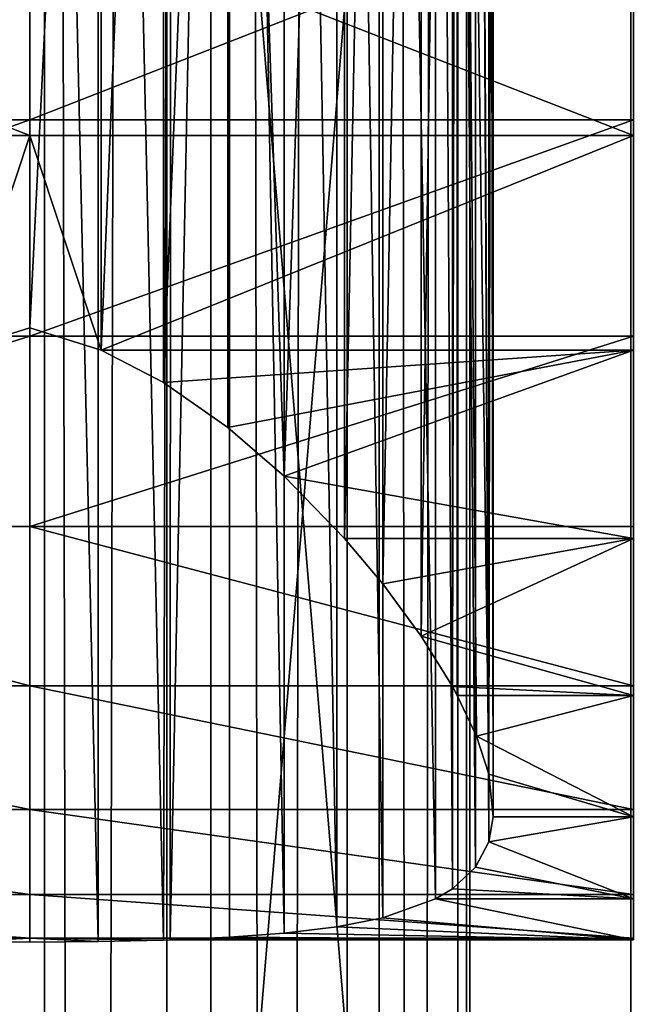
# Model space of a CAD drawing. Header units: millimetres. Extents: x 28 to 403, y -1162 to 452.
# Tile 14 of 44: x 215 to 223, y -11 to 2. Entities that reach past the tile are written whole.
import ezdxf

# ---------------------------------------------------------------- set-up
doc = ezdxf.new("R2010")
doc.units = ezdxf.units.MM
doc.header["$LTSCALE"] = 25.4
doc.layers.get('0').update_dxf_attribs({"true_color": 0xff5454})

# ---------------------------------------------------------------- blocks, each defined once
blk = doc.blocks.new('VIPER-I-6641.STL')
at = {"color": 0}
mesh = blk.add_polyface(dxfattribs=at)
corners = [(216.844, 339.829, 476.949), (214.26, -926.445, 258.377), (214.26, 339.803, 477.098), (216.844, -926.419, 258.227)]
mesh.append_faces([[corners[k] for k in face] for face in [(0, 1, 2), (1, 0, 3)]], dxfattribs={"vtx0": -1, "color": 0})
mesh = blk.add_polyface(dxfattribs=at)
corners = [(219.158, 339.632, 478.092), (216.844, -926.419, 258.227), (216.844, 339.829, 476.949), (219.158, -926.617, 259.371)]
mesh.append_faces([[corners[k] for k in face] for face in [(0, 1, 2), (1, 0, 3)]], dxfattribs={"vtx0": -1, "color": 0})
mesh = blk.add_polyface(dxfattribs=at)
corners = [(219.158, -926.617, 259.371), (220.581, 339.264, 480.223), (220.581, -926.985, 261.501), (219.158, 339.632, 478.092)]
mesh.append_faces([[corners[k] for k in face] for face in [(0, 1, 2), (1, 0, 3)]], dxfattribs={"vtx0": -1, "color": 0})
mesh = blk.add_polyface(dxfattribs=at)
corners = [(220.581, -926.985, 261.501), (220.733, 338.824, 482.769), (220.733, -927.425, 264.047), (220.581, 339.264, 480.223)]
mesh.append_faces([[corners[k] for k in face] for face in [(0, 1, 2), (1, 0, 3)]], dxfattribs={"vtx0": -1, "color": 0})
mesh = blk.add_polyface(dxfattribs=at)
corners = [(220.733, -927.425, 264.047), (219.572, 338.43, 485.048), (219.572, -927.818, 266.327), (220.733, 338.824, 482.769)]
mesh.append_faces([[corners[k] for k in face] for face in [(0, 1, 2), (1, 0, 3)]], dxfattribs={"vtx0": -1, "color": 0})
mesh = blk.add_polyface(dxfattribs=at)
corners = [(219.572, -927.818, 266.327), (217.41, 338.188, 486.451), (217.41, -928.061, 267.729), (219.572, 338.43, 485.048)]
mesh.append_faces([[corners[k] for k in face] for face in [(0, 1, 2), (1, 0, 3)]], dxfattribs={"vtx0": -1, "color": 0})
mesh = blk.add_polyface(dxfattribs=at)
corners = [(217.41, -928.061, 267.729), (214.827, 338.162, 486.6), (214.827, -928.087, 267.879), (217.41, 338.188, 486.451)]
mesh.append_faces([[corners[k] for k in face] for face in [(0, 1, 2), (1, 0, 3)]], dxfattribs={"vtx0": -1, "color": 0})
mesh = blk.add_polyface(dxfattribs=at)
corners = [(184.747, -20.085, 689.171), (182.065, 12.274, 689.171), (180.706, -4.129, 689.171), (188.677, 27.347, 689.171), (193.749, -33.864, 689.171), (199.825, 39.457, 689.171), (206.738, -43.974, 689.171), (214.3, 47.291, 689.171), (222.306, -49.318, 689.171), (230.535, 50, 689.171), (230.535, -50, 689.171), (238.765, -49.318, 689.171), (246.77, 47.291, 689.171), (254.333, -43.974, 689.171), (261.246, 39.457, 689.171), (267.322, -33.864, 689.171), (272.394, 27.347, 689.171), (276.324, -20.085, 689.171), (279.005, 12.274, 689.171), (280.365, -4.129, 689.171)]
mesh.append_faces([[corners[k] for k in face] for face in [(0, 1, 2), (18, 17, 19)]], dxfattribs={"vtx0": -1, "color": 0})
mesh.append_faces([[corners[k] for k in face] for face in [(1, 0, 3), (3, 4, 5), (5, 6, 7), (7, 8, 9), (9, 11, 12), (12, 13, 14), (14, 15, 16), (16, 17, 18)]], dxfattribs={"vtx0": -1, "vtx1": -1, "color": 0})
mesh.append_faces([[corners[k] for k in face] for face in [(3, 0, 4), (5, 4, 6), (7, 6, 8), (9, 8, 10), (9, 10, 11), (12, 11, 13), (14, 13, 15), (16, 15, 17)]], dxfattribs={"vtx0": -1, "vtx2": -1, "color": 0})
mesh = blk.add_polyface(dxfattribs=at)
corners = [(184.974, 11.538, 664.621), (183.696, -3.881, 664.621), (183.696, 3.881, 664.621), (184.974, -11.538, 664.621), (187.494, 18.88, 664.621), (187.494, -18.88, 664.621), (191.189, 25.707, 664.621), (191.189, -25.707, 664.621), (195.956, 31.832, 664.621), (195.956, -31.832, 664.621), (201.667, 37.09, 664.621), (201.667, -37.09, 664.621), (208.166, 41.335, 664.621), (208.166, -41.335, 664.621), (215.274, 44.453, 664.621), (215.274, -44.453, 664.621), (222.799, 46.359, 664.621), (222.799, -46.359, 664.621), (225.535, 0, 664.621), (230.535, 47, 664.621), (226.205, 2.5, 664.621), (228.035, 4.33, 664.621), (230.535, 5, 664.621), (238.271, 46.359, 664.621), (233.035, 4.33, 664.621), (234.865, 2.5, 664.621), (235.535, 0, 664.621), (230.535, -47, 664.621), (226.205, -2.5, 664.621), (228.035, -4.33, 664.621), (230.535, -5, 664.621), (233.035, -4.33, 664.621), (238.271, -46.359, 664.621), (234.865, -2.5, 664.621), (245.796, 44.453, 664.621), (245.796, -44.453, 664.621), (252.905, 41.335, 664.621), (252.905, -41.335, 664.621), (259.403, 37.09, 664.621), (259.403, -37.09, 664.621), (265.114, 31.832, 664.621), (265.114, -31.832, 664.621), (269.882, 25.707, 664.621), (269.882, -25.707, 664.621), (273.577, 18.88, 664.621), (273.577, -18.88, 664.621), (276.097, 11.538, 664.621), (276.097, -11.538, 664.621), (277.375, 3.881, 664.621), (277.375, -3.881, 664.621)]
mesh.append_faces([[corners[k] for k in face] for face in [(0, 1, 2), (47, 48, 49)]], dxfattribs={"vtx0": -1, "color": 0})
mesh.append_faces([[corners[k] for k in face] for face in [(1, 0, 3), (3, 4, 5), (5, 6, 7), (7, 8, 9), (9, 10, 11), (11, 12, 13), (13, 14, 15), (15, 16, 17), (18, 19, 20), (20, 19, 21), (21, 19, 22), (22, 23, 24), (24, 23, 25), (25, 23, 26), (27, 31, 32), (32, 34, 35), (35, 36, 37), (37, 38, 39), (39, 40, 41), (41, 42, 43), (43, 44, 45), (45, 46, 47)]], dxfattribs={"vtx0": -1, "vtx1": -1, "color": 0})
mesh.append_faces([[corners[k] for k in face] for face in [(17, 16, 18), (32, 26, 23)]], dxfattribs={"vtx0": -1, "vtx1": -1, "vtx2": -1, "color": 0})
mesh.append_faces([[corners[k] for k in face] for face in [(3, 0, 4), (5, 4, 6), (7, 6, 8), (9, 8, 10), (11, 10, 12), (13, 12, 14), (15, 14, 16), (18, 16, 19), (22, 19, 23), (18, 27, 17), (27, 18, 28), (27, 28, 29), (27, 29, 30), (27, 30, 31), (32, 31, 33), (32, 33, 26), (32, 23, 34), (35, 34, 36), (37, 36, 38), (39, 38, 40), (41, 40, 42), (43, 42, 44), (45, 44, 46), (47, 46, 48)]], dxfattribs={"vtx0": -1, "vtx2": -1, "color": 0})
mesh = blk.add_polyface(dxfattribs=at)
corners = [(215.085, 28.46, 421.379), (215.085, -9.922, 411.917), (215.085, -9.972, 414.74), (215.085, -9.36, 408.662), (215.085, -8.269, 405.544), (215.085, -6.681, 402.648), (215.085, -4.637, 400.053), (215.085, -2.194, 397.83), (215.085, 0.581, 396.039), (215.085, 3.614, 394.729), (215.085, 6.821, 393.936), (215.085, 10.114, 393.682), (215.085, 13.404, 393.974), (215.085, 16.602, 394.803), (215.085, 19.619, 396.147), (215.085, 22.374, 397.97), (215.085, 24.791, 400.221), (215.085, 26.805, 402.839), (215.085, 28.361, 405.753), (215.085, 29.416, 408.883), (215.085, 29.36, 418.702), (215.085, 29.922, 415.447), (215.085, 29.941, 412.144)]
mesh.append_faces([[corners[k] for k in face] for face in [(0, 1, 2), (19, 21, 22)]], dxfattribs={"vtx0": -1, "color": 0})
mesh.append_faces([[corners[k] for k in face] for face in [(1, 0, 3), (3, 0, 4), (4, 0, 5), (5, 0, 6), (6, 0, 7), (7, 0, 8), (8, 0, 9), (9, 0, 10), (10, 0, 11), (11, 0, 12), (12, 0, 13), (13, 0, 14), (14, 0, 15), (15, 0, 16), (16, 0, 17), (17, 0, 18), (18, 0, 19)]], dxfattribs={"vtx0": -1, "vtx1": -1, "color": 0})
mesh.append_faces([[corners[k] for k in face] for face in [(19, 0, 20), (19, 20, 21)]], dxfattribs={"vtx0": -1, "vtx2": -1, "color": 0})
mesh = blk.add_polyface(dxfattribs=at)
corners = [(222.835, -9.922, 411.917), (222.835, -9.416, 418.481), (222.835, -9.941, 415.22), (222.835, -9.36, 408.662), (222.835, -8.361, 421.612), (222.835, -8.269, 405.544), (222.835, -6.805, 424.526), (222.835, -6.681, 402.648), (222.835, -4.791, 427.144), (222.835, -4.637, 400.053), (222.835, -2.374, 429.395), (222.835, -2.194, 397.83), (222.835, 0.381, 431.217), (222.835, 0.581, 396.039), (222.835, 3.398, 432.561), (222.835, 3.614, 394.729), (222.835, 6.596, 433.39), (222.835, 6.821, 393.936), (222.835, 9.886, 433.682), (222.835, 10.114, 393.682), (222.835, 13.179, 433.428), (222.835, 13.404, 393.974), (222.835, 16.386, 432.635), (222.835, 16.602, 394.803), (222.835, 19.419, 431.326), (222.835, 19.619, 396.147), (222.835, 22.194, 429.535), (222.835, 22.374, 397.97), (222.835, 24.637, 427.311), (222.835, 24.791, 400.221), (222.835, 26.681, 424.716), (222.835, 26.805, 402.839), (222.835, 28.269, 421.82), (222.835, 28.361, 405.753), (222.835, 29.36, 418.702), (222.835, 29.416, 408.883), (222.835, 29.922, 415.447), (222.835, 29.941, 412.144)]
mesh.append_faces([[corners[k] for k in face] for face in [(0, 1, 2), (36, 35, 37)]], dxfattribs={"vtx0": -1, "color": 0})
mesh.append_faces([[corners[k] for k in face] for face in [(1, 3, 4), (4, 5, 6), (6, 7, 8), (8, 9, 10), (10, 11, 12), (12, 13, 14), (14, 15, 16), (16, 17, 18), (18, 19, 20), (20, 21, 22), (22, 23, 24), (24, 25, 26), (26, 27, 28), (28, 29, 30), (30, 31, 32), (32, 33, 34), (34, 35, 36)]], dxfattribs={"vtx0": -1, "vtx1": -1, "color": 0})
mesh.append_faces([[corners[k] for k in face] for face in [(1, 0, 3), (4, 3, 5), (6, 5, 7), (8, 7, 9), (10, 9, 11), (12, 11, 13), (14, 13, 15), (16, 15, 17), (18, 17, 19), (20, 19, 21), (22, 21, 23), (24, 23, 25), (26, 25, 27), (28, 27, 29), (30, 29, 31), (32, 31, 33), (34, 33, 35)]], dxfattribs={"vtx0": -1, "vtx2": -1, "color": 0})
mesh = blk.add_polyface(dxfattribs=at)
corners = [(214.209, -9.963, 414.902), (215.085, 28.46, 421.379), (214.208, 28.397, 421.529), (215.085, -9.972, 414.74)]
mesh.append_faces([[corners[k] for k in face] for face in [(0, 1, 2), (1, 0, 3)]], dxfattribs={"vtx0": -1, "color": 0})
mesh = blk.add_polyface(dxfattribs=at)
corners = [(215.963, -9.963, 414.903), (215.085, 28.46, 421.379), (215.085, -9.972, 414.74), (215.962, 28.397, 421.528)]
mesh.append_faces([[corners[k] for k in face] for face in [(0, 1, 2), (1, 0, 3)]], dxfattribs={"vtx0": -1, "color": 0})
mesh = blk.add_polyface(dxfattribs=at)
corners = [(216.804, -9.944, 415.181), (215.962, 28.397, 421.528), (215.963, -9.963, 414.903)]
mesh.append_faces([[corners[k] for k in face] for face in [(0, 1, 2)]], dxfattribs={"color": 0})
mesh = blk.add_polyface(dxfattribs=at)
corners = [(216.899, 28.269, 421.82), (215.962, 28.397, 421.528), (216.804, -9.944, 415.181)]
mesh.append_faces([[corners[k] for k in face] for face in [(0, 1, 2)]], dxfattribs={"color": 0})
mesh = blk.add_polyface(dxfattribs=at)
corners = [(216.899, 28.269, 421.82), (216.804, -9.944, 415.181), (216.886, -9.941, 415.215)]
mesh.append_faces([[corners[k] for k in face] for face in [(0, 1, 2)]], dxfattribs={"color": 0})
mesh = blk.add_polyface(dxfattribs=at)
corners = [(217.655, 28.11, 422.169), (216.899, 28.269, 421.82), (216.886, -9.941, 415.215)]
mesh.append_faces([[corners[k] for k in face] for face in [(0, 1, 2)]], dxfattribs={"color": 0})
mesh = blk.add_polyface(dxfattribs=at)
corners = [(217.655, 28.11, 422.169), (216.886, -9.941, 415.215), (217.65, -9.908, 415.599)]
mesh.append_faces([[corners[k] for k in face] for face in [(0, 1, 2)]], dxfattribs={"color": 0})
mesh = blk.add_polyface(dxfattribs=at)
corners = [(218.35, -9.857, 416.074), (217.655, 28.11, 422.169), (217.65, -9.908, 415.599), (218.35, 27.904, 422.596)]
mesh.append_faces([[corners[k] for k in face] for face in [(0, 1, 2), (1, 0, 3)]], dxfattribs={"vtx0": -1, "color": 0})
mesh = blk.add_polyface(dxfattribs=at)
corners = [(219.027, -9.775, 416.676), (218.35, 27.904, 422.596), (218.35, -9.857, 416.074), (219.029, 27.623, 423.139)]
mesh.append_faces([[corners[k] for k in face] for face in [(0, 1, 2), (1, 0, 3)]], dxfattribs={"vtx0": -1, "color": 0})
mesh = blk.add_polyface(dxfattribs=at)
corners = [(219.616, -9.658, 417.366), (219.029, 27.623, 423.139), (219.027, -9.775, 416.676), (219.616, 27.283, 423.747)]
mesh.append_faces([[corners[k] for k in face] for face in [(0, 1, 2), (1, 0, 3)]], dxfattribs={"vtx0": -1, "color": 0})
mesh = blk.add_polyface(dxfattribs=at)
corners = [(220.293, -9.416, 418.481), (219.616, 27.283, 423.747), (219.616, -9.658, 417.366), (220.293, 26.681, 424.716)]
mesh.append_faces([[corners[k] for k in face] for face in [(0, 1, 2), (1, 0, 3)]], dxfattribs={"vtx0": -1, "color": 0})
mesh = blk.add_polyface(dxfattribs=at)
corners = [(220.512, -9.285, 418.981), (220.293, 26.681, 424.716), (220.293, -9.416, 418.481), (220.512, 26.39, 425.144)]
mesh.append_faces([[corners[k] for k in face] for face in [(0, 1, 2), (1, 0, 3)]], dxfattribs={"vtx0": -1, "color": 0})
mesh = blk.add_polyface(dxfattribs=at)
corners = [(220.805, -9.01, 419.896), (220.512, 26.39, 425.144), (220.512, -9.285, 418.981), (220.804, 25.827, 425.909)]
mesh.append_faces([[corners[k] for k in face] for face in [(0, 1, 2), (1, 0, 3)]], dxfattribs={"vtx0": -1, "color": 0})
mesh = blk.add_polyface(dxfattribs=at)
corners = [(220.977, -8.683, 420.82), (220.804, 25.827, 425.909), (220.805, -9.01, 419.896), (220.977, 25.206, 426.674)]
mesh.append_faces([[corners[k] for k in face] for face in [(0, 1, 2), (1, 0, 3)]], dxfattribs={"vtx0": -1, "color": 0})
mesh = blk.add_polyface(dxfattribs=at)
corners = [(221.033, -8.361, 421.612), (220.977, 25.206, 426.674), (220.977, -8.683, 420.82), (221.033, 24.637, 427.311)]
mesh.append_faces([[corners[k] for k in face] for face in [(0, 1, 2), (1, 0, 3)]], dxfattribs={"vtx0": -1, "color": 0})
mesh = blk.add_polyface(dxfattribs=at)
corners = [(220.977, -7.817, 422.768), (221.033, 24.637, 427.311), (221.033, -8.361, 421.612), (220.977, 23.737, 428.218)]
mesh.append_faces([[corners[k] for k in face] for face in [(0, 1, 2), (1, 0, 3)]], dxfattribs={"vtx0": -1, "color": 0})
mesh = blk.add_polyface(dxfattribs=at)
corners = [(220.977, 23.737, 428.218), (220.977, -7.817, 422.768), (220.818, 22.974, 428.903)]
mesh.append_faces([[corners[k] for k in face] for face in [(0, 1, 2)]], dxfattribs={"color": 0})
mesh = blk.add_polyface(dxfattribs=at)
corners = [(220.818, 22.974, 428.903), (220.977, -7.817, 422.768), (220.572, 22.192, 429.536)]
mesh.append_faces([[corners[k] for k in face] for face in [(0, 1, 2)]], dxfattribs={"color": 0})
mesh = blk.add_polyface(dxfattribs=at)
corners = [(220.511, -6.692, 424.699), (220.572, 22.192, 429.536), (220.573, -6.805, 424.526), (220.512, 22.031, 429.659)]
mesh.append_faces([[corners[k] for k in face] for face in [(0, 1, 2), (1, 0, 3)]], dxfattribs={"vtx0": -1, "color": 0})
mesh = blk.add_polyface(dxfattribs=at)
corners = [(220.572, 22.192, 429.536), (220.977, -7.817, 422.768), (220.819, -7.329, 423.668)]
mesh.append_faces([[corners[k] for k in face] for face in [(0, 1, 2)]], dxfattribs={"color": 0})
mesh = blk.add_polyface(dxfattribs=at)
corners = [(220.572, 22.192, 429.536), (220.819, -7.329, 423.668), (220.573, -6.805, 424.526)]
mesh.append_faces([[corners[k] for k in face] for face in [(0, 1, 2)]], dxfattribs={"color": 0})
mesh = blk.add_polyface(dxfattribs=at)
corners = [(220.111, -6.046, 425.621), (220.512, 22.031, 429.659), (220.511, -6.692, 424.699), (220.111, 21.111, 430.312)]
mesh.append_faces([[corners[k] for k in face] for face in [(0, 1, 2), (1, 0, 3)]], dxfattribs={"vtx0": -1, "color": 0})
mesh = blk.add_polyface(dxfattribs=at)
corners = [(219.616, -5.373, 426.476), (220.111, 21.111, 430.312), (220.111, -6.046, 425.621), (219.616, 20.19, 430.892)]
mesh.append_faces([[corners[k] for k in face] for face in [(0, 1, 2), (1, 0, 3)]], dxfattribs={"vtx0": -1, "color": 0})
mesh = blk.add_polyface(dxfattribs=at)
corners = [(219.127, -4.791, 427.144), (219.616, 20.19, 430.892), (219.616, -5.373, 426.476), (219.127, 19.419, 431.326)]
mesh.append_faces([[corners[k] for k in face] for face in [(0, 1, 2), (1, 0, 3)]], dxfattribs={"vtx0": -1, "color": 0})
mesh = blk.add_polyface(dxfattribs=at)
corners = [(219.127, 19.419, 431.326), (218.35, -3.992, 427.973), (218.35, 18.387, 431.838), (219.127, -4.791, 427.144)]
mesh.append_faces([[corners[k] for k in face] for face in [(0, 1, 2), (1, 0, 3)]], dxfattribs={"vtx0": -1, "color": 0})
mesh = blk.add_polyface(dxfattribs=at)
corners = [(217.628, 17.602, 432.181), (218.35, -3.992, 427.973), (217.626, -3.365, 428.561), (218.35, 18.387, 431.838)]
mesh.append_faces([[corners[k] for k in face] for face in [(0, 1, 2), (1, 0, 3)]], dxfattribs={"vtx0": -1, "color": 0})
mesh = blk.add_polyface(dxfattribs=at)
corners = [(217.628, 17.602, 432.181), (216.804, -2.79, 429.058), (216.804, 16.891, 432.458), (217.626, -3.365, 428.561)]
mesh.append_faces([[corners[k] for k in face] for face in [(0, 1, 2), (1, 0, 3)]], dxfattribs={"vtx0": -1, "color": 0})
mesh = blk.add_polyface(dxfattribs=at)
corners = [(216.804, 16.891, 432.458), (216.002, -2.374, 429.395), (216.002, 16.386, 432.635), (216.804, -2.79, 429.058)]
mesh.append_faces([[corners[k] for k in face] for face in [(0, 1, 2), (1, 0, 3)]], dxfattribs={"vtx0": -1, "color": 0})
mesh = blk.add_polyface(dxfattribs=at)
corners = [(215.085, 16.044, 432.747), (214.169, -2.374, 429.395), (214.169, 16.386, 432.635), (215.085, -2.089, 429.615)]
mesh.append_faces([[corners[k] for k in face] for face in [(0, 1, 2), (1, 0, 3)]], dxfattribs={"vtx0": -1, "color": 0})
mesh = blk.add_polyface(dxfattribs=at)
corners = [(216.002, 16.386, 432.635), (215.085, -2.089, 429.615), (215.085, 16.044, 432.747), (216.002, -2.374, 429.395)]
mesh.append_faces([[corners[k] for k in face] for face in [(0, 1, 2), (1, 0, 3)]], dxfattribs={"vtx0": -1, "color": 0})
mesh = blk.add_polyface(dxfattribs=at)
corners = [(215.085, 0.381, 431.217), (215.085, 16.044, 432.747), (215.085, -2.089, 429.615), (215.085, 3.398, 432.561), (215.085, 6.596, 433.39), (215.085, 9.886, 433.682), (215.085, 13.179, 433.428)]
mesh.append_faces([[corners[k] for k in face] for face in [(0, 1, 2), (1, 5, 6)]], dxfattribs={"vtx0": -1, "color": 0})
mesh.append_faces([[corners[k] for k in face] for face in [(1, 0, 3), (1, 3, 4), (1, 4, 5)]], dxfattribs={"vtx0": -1, "vtx2": -1, "color": 0})
mesh = blk.add_polyface(dxfattribs=at)
corners = [(215.085, 3.614, 394.729), (207.335, 0.581, 396.039), (207.335, 3.614, 394.729), (215.085, 0.581, 396.039)]
mesh.append_faces([[corners[k] for k in face] for face in [(0, 1, 2), (1, 0, 3)]], dxfattribs={"vtx0": -1, "color": 0})
mesh = blk.add_polyface(dxfattribs=at)
corners = [(222.835, 3.614, 394.729), (215.085, 0.581, 396.039), (215.085, 3.614, 394.729), (222.835, 0.581, 396.039)]
mesh.append_faces([[corners[k] for k in face] for face in [(0, 1, 2), (1, 0, 3)]], dxfattribs={"vtx0": -1, "color": 0})
mesh = blk.add_polyface(dxfattribs=at)
corners = [(215.085, 0.381, 431.217), (207.335, 3.398, 432.561), (207.335, 0.381, 431.217), (215.085, 3.398, 432.561)]
mesh.append_faces([[corners[k] for k in face] for face in [(0, 1, 2), (1, 0, 3)]], dxfattribs={"vtx0": -1, "color": 0})
mesh = blk.add_polyface(dxfattribs=at)
corners = [(222.835, 0.381, 431.217), (215.085, 3.398, 432.561), (215.085, 0.381, 431.217), (222.835, 3.398, 432.561)]
mesh.append_faces([[corners[k] for k in face] for face in [(0, 1, 2), (1, 0, 3)]], dxfattribs={"vtx0": -1, "color": 0})
mesh = blk.add_polyface(dxfattribs=at)
corners = [(215.085, 0.581, 396.039), (207.335, -2.194, 397.83), (207.335, 0.581, 396.039), (215.085, -2.194, 397.83)]
mesh.append_faces([[corners[k] for k in face] for face in [(0, 1, 2), (1, 0, 3)]], dxfattribs={"vtx0": -1, "color": 0})
mesh = blk.add_polyface(dxfattribs=at)
corners = [(222.835, 0.581, 396.039), (215.085, -2.194, 397.83), (215.085, 0.581, 396.039), (222.835, -2.194, 397.83)]
mesh.append_faces([[corners[k] for k in face] for face in [(0, 1, 2), (1, 0, 3)]], dxfattribs={"vtx0": -1, "color": 0})
mesh = blk.add_polyface(dxfattribs=at)
corners = [(214.169, -2.374, 429.395), (207.335, 0.381, 431.217), (207.335, -2.374, 429.395), (215.085, 0.381, 431.217)]
mesh.append_faces([[corners[k] for k in face] for face in [(0, 1, 2), (1, 0, 3)]], dxfattribs={"vtx0": -1, "color": 0})
mesh = blk.add_polyface(dxfattribs=at)
corners = [(215.085, 0.381, 431.217), (214.169, -2.374, 429.395), (215.085, -2.089, 429.615)]
mesh.append_faces([[corners[k] for k in face] for face in [(0, 1, 2)]], dxfattribs={"color": 0})
mesh = blk.add_polyface(dxfattribs=at)
corners = [(216.002, -2.374, 429.395), (215.085, 0.381, 431.217), (215.085, -2.089, 429.615)]
mesh.append_faces([[corners[k] for k in face] for face in [(0, 1, 2)]], dxfattribs={"color": 0})
mesh = blk.add_polyface(dxfattribs=at)
corners = [(216.002, -2.374, 429.395), (222.835, 0.381, 431.217), (215.085, 0.381, 431.217), (222.835, -2.374, 429.395)]
mesh.append_faces([[corners[k] for k in face] for face in [(0, 1, 2), (1, 0, 3)]], dxfattribs={"vtx0": -1, "color": 0})
mesh = blk.add_polyface(dxfattribs=at)
corners = [(215.085, -2.194, 397.83), (207.335, -4.637, 400.053), (207.335, -2.194, 397.83), (215.085, -4.637, 400.053)]
mesh.append_faces([[corners[k] for k in face] for face in [(0, 1, 2), (1, 0, 3)]], dxfattribs={"vtx0": -1, "color": 0})
mesh = blk.add_polyface(dxfattribs=at)
corners = [(222.835, -2.194, 397.83), (215.085, -4.637, 400.053), (215.085, -2.194, 397.83), (222.835, -4.637, 400.053)]
mesh.append_faces([[corners[k] for k in face] for face in [(0, 1, 2), (1, 0, 3)]], dxfattribs={"vtx0": -1, "color": 0})
mesh = blk.add_polyface(dxfattribs=at)
corners = [(222.835, -2.374, 429.395), (216.002, -2.374, 429.395), (216.804, -2.79, 429.058)]
mesh.append_faces([[corners[k] for k in face] for face in [(0, 1, 2)]], dxfattribs={"color": 0})
mesh = blk.add_polyface(dxfattribs=at)
corners = [(222.835, -2.374, 429.395), (216.804, -2.79, 429.058), (217.626, -3.365, 428.561)]
mesh.append_faces([[corners[k] for k in face] for face in [(0, 1, 2)]], dxfattribs={"color": 0})
mesh = blk.add_polyface(dxfattribs=at)
corners = [(222.835, -2.374, 429.395), (217.626, -3.365, 428.561), (218.35, -3.992, 427.973)]
mesh.append_faces([[corners[k] for k in face] for face in [(0, 1, 2)]], dxfattribs={"color": 0})
mesh = blk.add_polyface(dxfattribs=at)
corners = [(222.835, -2.374, 429.395), (218.35, -3.992, 427.973), (222.835, -4.791, 427.144)]
mesh.append_faces([[corners[k] for k in face] for face in [(0, 1, 2)]], dxfattribs={"color": 0})
mesh = blk.add_polyface(dxfattribs=at)
corners = [(218.35, -3.992, 427.973), (219.127, -4.791, 427.144), (222.835, -4.791, 427.144)]
mesh.append_faces([[corners[k] for k in face] for face in [(0, 1, 2)]], dxfattribs={"color": 0})
mesh = blk.add_polyface(dxfattribs=at)
corners = [(215.085, -6.681, 402.648), (207.335, -4.637, 400.053), (215.085, -4.637, 400.053), (207.335, -6.681, 402.648)]
mesh.append_faces([[corners[k] for k in face] for face in [(0, 1, 2), (1, 0, 3)]], dxfattribs={"vtx0": -1, "color": 0})
mesh = blk.add_polyface(dxfattribs=at)
corners = [(222.835, -6.681, 402.648), (215.085, -4.637, 400.053), (222.835, -4.637, 400.053), (215.085, -6.681, 402.648)]
mesh.append_faces([[corners[k] for k in face] for face in [(0, 1, 2), (1, 0, 3)]], dxfattribs={"vtx0": -1, "color": 0})
mesh = blk.add_polyface(dxfattribs=at)
corners = [(219.127, -4.791, 427.144), (219.616, -5.373, 426.476), (222.835, -4.791, 427.144)]
mesh.append_faces([[corners[k] for k in face] for face in [(0, 1, 2)]], dxfattribs={"color": 0})
mesh = blk.add_polyface(dxfattribs=at)
corners = [(222.835, -4.791, 427.144), (219.616, -5.373, 426.476), (220.111, -6.046, 425.621)]
mesh.append_faces([[corners[k] for k in face] for face in [(0, 1, 2)]], dxfattribs={"color": 0})
mesh = blk.add_polyface(dxfattribs=at)
corners = [(222.835, -4.791, 427.144), (220.111, -6.046, 425.621), (222.835, -6.805, 424.526)]
mesh.append_faces([[corners[k] for k in face] for face in [(0, 1, 2)]], dxfattribs={"color": 0})
mesh = blk.add_polyface(dxfattribs=at)
corners = [(220.111, -6.046, 425.621), (220.511, -6.692, 424.699), (222.835, -6.805, 424.526)]
mesh.append_faces([[corners[k] for k in face] for face in [(0, 1, 2)]], dxfattribs={"color": 0})
mesh = blk.add_polyface(dxfattribs=at)
corners = [(215.085, -8.269, 405.544), (207.335, -6.681, 402.648), (215.085, -6.681, 402.648), (207.335, -8.269, 405.544)]
mesh.append_faces([[corners[k] for k in face] for face in [(0, 1, 2), (1, 0, 3)]], dxfattribs={"vtx0": -1, "color": 0})
mesh = blk.add_polyface(dxfattribs=at)
corners = [(222.835, -8.269, 405.544), (215.085, -6.681, 402.648), (222.835, -6.681, 402.648), (215.085, -8.269, 405.544)]
mesh.append_faces([[corners[k] for k in face] for face in [(0, 1, 2), (1, 0, 3)]], dxfattribs={"vtx0": -1, "color": 0})
mesh = blk.add_polyface(dxfattribs=at)
corners = [(220.511, -6.692, 424.699), (220.573, -6.805, 424.526), (222.835, -6.805, 424.526)]
mesh.append_faces([[corners[k] for k in face] for face in [(0, 1, 2)]], dxfattribs={"color": 0})
mesh = blk.add_polyface(dxfattribs=at)
corners = [(220.573, -6.805, 424.526), (220.819, -7.329, 423.668), (222.835, -6.805, 424.526)]
mesh.append_faces([[corners[k] for k in face] for face in [(0, 1, 2)]], dxfattribs={"color": 0})
mesh = blk.add_polyface(dxfattribs=at)
corners = [(222.835, -6.805, 424.526), (220.819, -7.329, 423.668), (222.835, -8.361, 421.612)]
mesh.append_faces([[corners[k] for k in face] for face in [(0, 1, 2)]], dxfattribs={"color": 0})
mesh = blk.add_polyface(dxfattribs=at)
corners = [(220.819, -7.329, 423.668), (220.977, -7.817, 422.768), (222.835, -8.361, 421.612)]
mesh.append_faces([[corners[k] for k in face] for face in [(0, 1, 2)]], dxfattribs={"color": 0})
mesh = blk.add_polyface(dxfattribs=at)
corners = [(220.977, -7.817, 422.768), (221.033, -8.361, 421.612), (222.835, -8.361, 421.612)]
mesh.append_faces([[corners[k] for k in face] for face in [(0, 1, 2)]], dxfattribs={"color": 0})
mesh = blk.add_polyface(dxfattribs=at)
corners = [(215.085, -9.36, 408.662), (207.335, -8.269, 405.544), (215.085, -8.269, 405.544), (207.335, -9.36, 408.662)]
mesh.append_faces([[corners[k] for k in face] for face in [(0, 1, 2), (1, 0, 3)]], dxfattribs={"vtx0": -1, "color": 0})
mesh = blk.add_polyface(dxfattribs=at)
corners = [(222.835, -9.36, 408.662), (215.085, -8.269, 405.544), (222.835, -8.269, 405.544), (215.085, -9.36, 408.662)]
mesh.append_faces([[corners[k] for k in face] for face in [(0, 1, 2), (1, 0, 3)]], dxfattribs={"vtx0": -1, "color": 0})
mesh = blk.add_polyface(dxfattribs=at)
corners = [(222.835, -8.361, 421.612), (220.977, -8.683, 420.82), (222.835, -9.416, 418.481)]
mesh.append_faces([[corners[k] for k in face] for face in [(0, 1, 2)]], dxfattribs={"color": 0})
mesh = blk.add_polyface(dxfattribs=at)
corners = [(221.033, -8.361, 421.612), (220.977, -8.683, 420.82), (222.835, -8.361, 421.612)]
mesh.append_faces([[corners[k] for k in face] for face in [(0, 1, 2)]], dxfattribs={"color": 0})
mesh = blk.add_polyface(dxfattribs=at)
corners = [(220.977, -8.683, 420.82), (220.805, -9.01, 419.896), (222.835, -9.416, 418.481)]
mesh.append_faces([[corners[k] for k in face] for face in [(0, 1, 2)]], dxfattribs={"color": 0})
mesh = blk.add_polyface(dxfattribs=at)
corners = [(220.805, -9.01, 419.896), (220.512, -9.285, 418.981), (222.835, -9.416, 418.481)]
mesh.append_faces([[corners[k] for k in face] for face in [(0, 1, 2)]], dxfattribs={"color": 0})
mesh = blk.add_polyface(dxfattribs=at)
corners = [(220.512, -9.285, 418.981), (220.293, -9.416, 418.481), (222.835, -9.416, 418.481)]
mesh.append_faces([[corners[k] for k in face] for face in [(0, 1, 2)]], dxfattribs={"color": 0})
mesh = blk.add_polyface(dxfattribs=at)
corners = [(215.085, -9.922, 411.917), (207.335, -9.36, 408.662), (215.085, -9.36, 408.662), (207.335, -9.922, 411.917)]
mesh.append_faces([[corners[k] for k in face] for face in [(0, 1, 2), (1, 0, 3)]], dxfattribs={"vtx0": -1, "color": 0})
mesh = blk.add_polyface(dxfattribs=at)
corners = [(222.835, -9.922, 411.917), (215.085, -9.36, 408.662), (222.835, -9.36, 408.662), (215.085, -9.922, 411.917)]
mesh.append_faces([[corners[k] for k in face] for face in [(0, 1, 2), (1, 0, 3)]], dxfattribs={"vtx0": -1, "color": 0})
mesh = blk.add_polyface(dxfattribs=at)
corners = [(220.293, -9.416, 418.481), (219.616, -9.658, 417.366), (222.835, -9.941, 415.22)]
mesh.append_faces([[corners[k] for k in face] for face in [(0, 1, 2)]], dxfattribs={"color": 0})
mesh = blk.add_polyface(dxfattribs=at)
corners = [(220.293, -9.416, 418.481), (222.835, -9.941, 415.22), (222.835, -9.416, 418.481)]
mesh.append_faces([[corners[k] for k in face] for face in [(0, 1, 2)]], dxfattribs={"color": 0})
mesh = blk.add_polyface(dxfattribs=at)
corners = [(219.616, -9.658, 417.366), (219.027, -9.775, 416.676), (222.835, -9.941, 415.22)]
mesh.append_faces([[corners[k] for k in face] for face in [(0, 1, 2)]], dxfattribs={"color": 0})
mesh = blk.add_polyface(dxfattribs=at)
corners = [(219.027, -9.775, 416.676), (218.35, -9.857, 416.074), (222.835, -9.941, 415.22)]
mesh.append_faces([[corners[k] for k in face] for face in [(0, 1, 2)]], dxfattribs={"color": 0})
mesh = blk.add_polyface(dxfattribs=at)
corners = [(213.272, -9.941, 415.22), (207.335, -9.922, 411.917), (215.085, -9.922, 411.917), (207.335, -9.941, 415.22)]
mesh.append_faces([[corners[k] for k in face] for face in [(0, 1, 2), (1, 0, 3)]], dxfattribs={"vtx0": -1, "color": 0})
mesh = blk.add_polyface(dxfattribs=at)
corners = [(213.272, -9.941, 415.22), (215.085, -9.922, 411.917), (214.209, -9.963, 414.902)]
mesh.append_faces([[corners[k] for k in face] for face in [(0, 1, 2)]], dxfattribs={"color": 0})
mesh = blk.add_polyface(dxfattribs=at)
corners = [(214.209, -9.963, 414.902), (215.085, -9.922, 411.917), (215.085, -9.972, 414.74)]
mesh.append_faces([[corners[k] for k in face] for face in [(0, 1, 2)]], dxfattribs={"color": 0})
mesh = blk.add_polyface(dxfattribs=at)
corners = [(215.963, -9.963, 414.903), (215.085, -9.972, 414.74), (215.085, -9.922, 411.917)]
mesh.append_faces([[corners[k] for k in face] for face in [(0, 1, 2)]], dxfattribs={"color": 0})
mesh = blk.add_polyface(dxfattribs=at)
corners = [(216.804, -9.944, 415.181), (215.963, -9.963, 414.903), (215.085, -9.922, 411.917)]
mesh.append_faces([[corners[k] for k in face] for face in [(0, 1, 2)]], dxfattribs={"color": 0})
mesh = blk.add_polyface(dxfattribs=at)
corners = [(216.804, -9.944, 415.181), (215.085, -9.922, 411.917), (222.835, -9.922, 411.917)]
mesh.append_faces([[corners[k] for k in face] for face in [(0, 1, 2)]], dxfattribs={"color": 0})
mesh = blk.add_polyface(dxfattribs=at)
corners = [(216.886, -9.941, 415.215), (216.804, -9.944, 415.181), (222.835, -9.922, 411.917)]
mesh.append_faces([[corners[k] for k in face] for face in [(0, 1, 2)]], dxfattribs={"color": 0})
mesh = blk.add_polyface(dxfattribs=at)
corners = [(217.65, -9.908, 415.599), (216.886, -9.941, 415.215), (222.835, -9.941, 415.22)]
mesh.append_faces([[corners[k] for k in face] for face in [(0, 1, 2)]], dxfattribs={"color": 0})
mesh = blk.add_polyface(dxfattribs=at)
corners = [(222.835, -9.941, 415.22), (216.886, -9.941, 415.215), (222.835, -9.922, 411.917)]
mesh.append_faces([[corners[k] for k in face] for face in [(0, 1, 2)]], dxfattribs={"color": 0})
mesh = blk.add_polyface(dxfattribs=at)
corners = [(218.35, -9.857, 416.074), (217.65, -9.908, 415.599), (222.835, -9.941, 415.22)]
mesh.append_faces([[corners[k] for k in face] for face in [(0, 1, 2)]], dxfattribs={"color": 0})
blk = doc.blocks.new('Grupuj#2')
at = {"color": 250, "true_color": 0x262626}
blk.add_blockref('VIPER-I-6641.STL', (-27.828, 1162.286, 0.776), dxfattribs=at)

msp = doc.modelspace()

# ---------------------------------------------------------------- block references
at = {"color": 0}
msp.add_blockref('Grupuj#2', (27.828, -1162.286, -0.776), dxfattribs=at)

doc.saveas('drawing.dxf')
